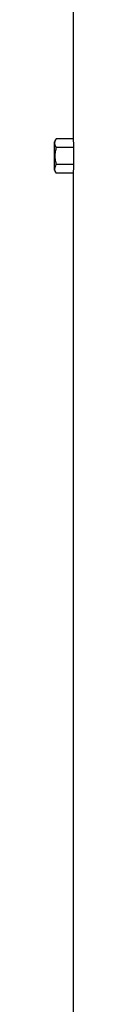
# Model space of a CAD drawing. Header units: millimetres. Extents: x 2367 to 4505, y 961 to 6343.
# Tile 7 of 11: x 2743 to 2767, y 3652 to 4902. Entities that reach past the tile are written whole.
import ezdxf

# ---------------------------------------------------------------- set-up
doc = ezdxf.new("R2010")
doc.units = ezdxf.units.MM
doc.header["$LTSCALE"] = 2

msp = doc.modelspace()

# ---------------------------------------------------------------- linework, layer by layer
at = {"color": 7, "linetype": 'Continuous', "lineweight": 25}
for p, q in [((2766.9, 4929.2), (2766.9, 4751.1)), ((2745.2, 4751.1), (2742.9, 4747.2)), ((2766.9, 4751.1), (2745.2, 4751.1)), ((2742.9, 4711.2), (2742.9, 4747.2)), ((2767.2, 4740.1), (2745.2, 4740.1)), ((2767.2, 4740.1), (2767.2, 4718.2)), ((2767.2, 4718.2), (2745.2, 4718.2)), ((2742.9, 4711.2), (2745.2, 4707.2)), ((2766.9, 4707.2), (2745.2, 4707.2)), ((2766.9, 4707.2), (2766.9, 2479.2))]:
    msp.add_line(p, q, dxfattribs=at)
for centre, start_param, end_param in [((3454.9, 4751.1), 3.141593, 3.169212), ((3454.9, 4707.2), 3.113973, 3.141593)]:
    msp.add_ellipse(centre, major_axis=(688, 0), ratio=0.57735, start_param=start_param, end_param=end_param, dxfattribs=at)
for points, knots in [([(2745.2, 4740.1), (2744.7, 4741), (2744.3, 4741.9), (2743.7, 4743.7), (2743.5, 4744.7), (2743.5, 4746.1), (2743.6, 4746.5), (2743.7, 4747.5), (2743.8, 4747.9), (2744.3, 4749.3), (2744.7, 4750.2), (2745.2, 4751.1)], [0, 0, 0, 0, 0.25, 0.25, 0.5, 0.5, 0.625, 0.625, 0.75, 0.75, 1, 1, 1, 1]), ([(2745.2, 4740.1), (2744.7, 4738.3), (2744.3, 4736.5), (2743.7, 4732.9), (2743.5, 4731), (2743.5, 4727.3), (2743.7, 4725.4), (2744.3, 4721.8), (2744.7, 4720), (2745.2, 4718.2)], [0, 0, 0, 0, 0.25, 0.25, 0.5, 0.5, 0.75, 0.75, 1, 1, 1, 1]), ([(2745.2, 4707.2), (2744.7, 4708.1), (2744.3, 4709), (2743.7, 4710.8), (2743.5, 4711.8), (2743.5, 4713.2), (2743.6, 4713.6), (2743.7, 4714.6), (2743.8, 4715), (2744.3, 4716.4), (2744.7, 4717.3), (2745.2, 4718.2)], [0, 0, 0, 0, 0.25, 0.25, 0.5, 0.5, 0.625, 0.625, 0.75, 0.75, 1, 1, 1, 1])]:
    msp.add_open_spline(points, degree=3, knots=knots, dxfattribs=at)

doc.saveas('drawing.dxf')
